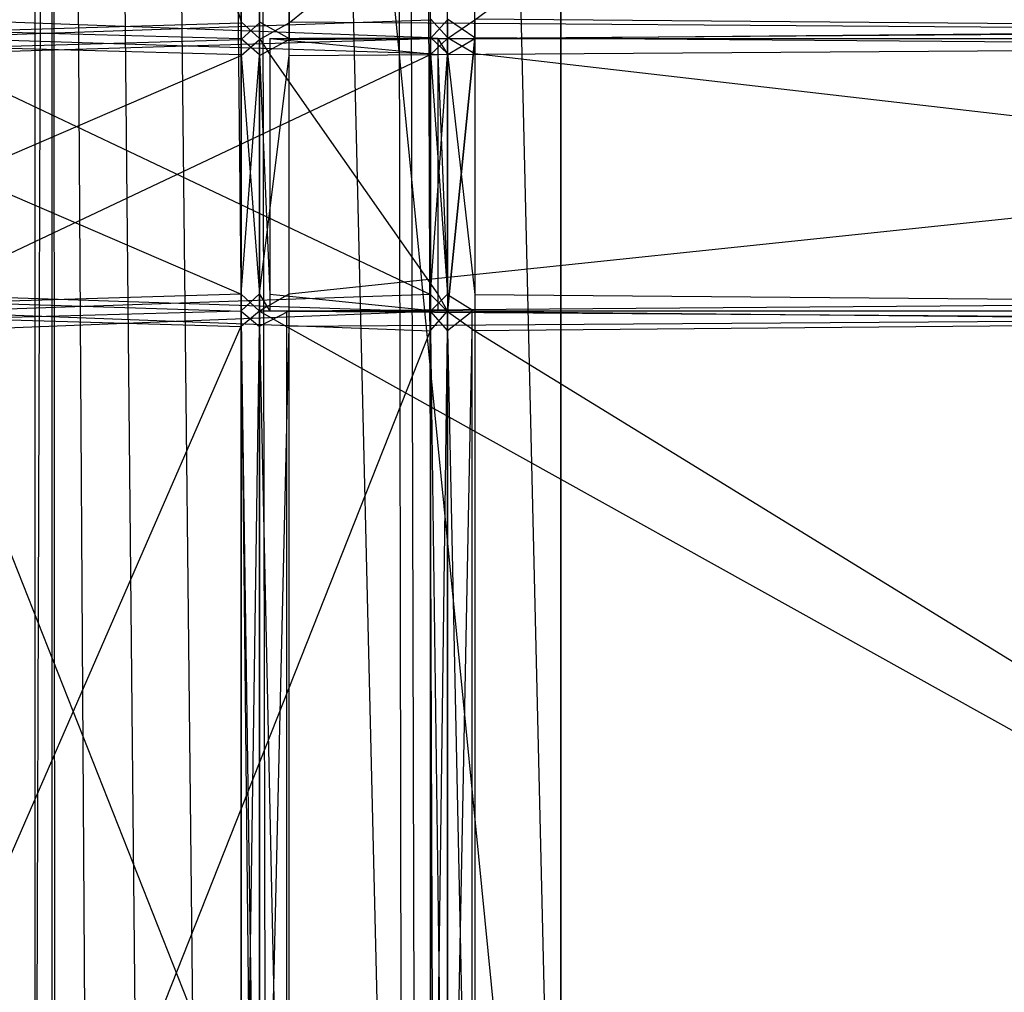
# Model space of a CAD drawing. Extents: x 0 to 1.6, y -0.5 to 0.
# Tile 23 of 192: x 0.0357 to 0.104, y -0.4336 to -0.3662. Entities that reach past the tile are written whole.
import ezdxf

# ---------------------------------------------------------------- set-up
doc = ezdxf.new("R2010")
doc.units = 0
for name, color, linetype in [('L0_FL_CHE_12___REPLACEMTFOREMPT', 7, 'CONTINUOUS'), ('L16_KORPUS1_0___REPLACEMTFOREMP', 7, 'CONTINUOUS'), ('L23_DRAWERBOXU_6___REPLACEMTFOR', 7, 'CONTINUOUS'), ('L25_DRAWERBOXU_3___REPLACEMTFOR', 7, 'CONTINUOUS'), ('L34_REGALELEMENT_0___REPLACEMTF', 7, 'CONTINUOUS'), ('L65_ABDECKPL_0___REPLACEMTFOREM', 7, 'CONTINUOUS')]:
    doc.layers.add(name, color=color, linetype=linetype)

msp = doc.modelspace()

# ---------------------------------------------------------------- linework, layer by layer
at = {"layer": 'L0_FL_CHE_12___REPLACEMTFOREMPT', "color": 8}
for points, invisible_edges in [([(0.067238, -0.367473, 0.330947), (0.06535, -0.368579, 0.330947), (0.06535, -0.367473, 0.330947), (0.067238, -0.367473, 0.330947)], 13), ([(0.06535, -0.368579, 0.330947), (0.067238, -0.367473, 0.330947), (0.06535, -0.385193, 0.330947), (0.06535, -0.368579, 0.330947)], 10), ([(0.06535, -0.385193, 0.330947), (0.067238, -0.367473, 0.330947), (0.06535, -0.38637, 0.330947), (0.06535, -0.385193, 0.330947)], 13), ([(0.06535, -0.38637, 0.330947), (0.067238, -0.367473, 0.330947), (0.067056, -0.38637, 0.330947), (0.06535, -0.38637, 0.330947)], 10), ([(0.067056, -0.38637, 0.330947), (0.067238, -0.367473, 0.330947), (0.212118, -0.38637, 0.330947), (0.067056, -0.38637, 0.330947)], 15), ([(0.212118, -0.38637, 0.330947), (0.067238, -0.367473, 0.330947), (0.212118, -0.367473, 0.330947), (0.212118, -0.38637, 0.330947)], 15)]:
    msp.add_3dface(points, dxfattribs=dict(at, invisible_edges=invisible_edges))
at = {"layer": 'L16_KORPUS1_0___REPLACEMTFOREMP', "color": 8}
for points, invisible_edges in [([(0.002909, -0.497406), (0.002912, -0.000594), (0.5, -0.497406), (0.002909, -0.497406)], 15), ([(0.002912, -0.000596, 0.00769), (0.002909, -0.497404, 0.00769), (0.5, -0.497404, 0.00769), (0.002912, -0.000596, 0.00769)], 15), ([(0.5, -0.497406), (0.002912, -0.000594), (0.5, -0.000594), (0.5, -0.497406)], 10), ([(0.002912, -0.000596, 0.00769), (0.5, -0.497404, 0.00769), (0.5, -0.000596, 0.00769), (0.002912, -0.000596, 0.00769)], 10)]:
    msp.add_3dface(points, dxfattribs=dict(at, invisible_edges=invisible_edges))
at = {"layer": 'L23_DRAWERBOXU_6___REPLACEMTFOR', "color": 250}
for points, invisible_edges in [([(0.073217, -0.481795, 0.376897), (0.036732, -0.113855, 0.376897), (0.036732, -0.481795, 0.376897), (0.073217, -0.481795, 0.376897)], 13), ([(0.036732, -0.113855, 0.376897), (0.073217, -0.481795, 0.376897), (0.073217, -0.113855, 0.376897), (0.036732, -0.113855, 0.376897)], 14), ([(0.037915, -0.113872, 0.422427), (0.036732, -0.481795, 0.376897), (0.036732, -0.113855, 0.376897), (0.037915, -0.113872, 0.422427)], 14), ([(0.036732, -0.481795, 0.376897), (0.037915, -0.113872, 0.422427), (0.037915, -0.481812, 0.422427), (0.036732, -0.481795, 0.376897)], 13), ([(0.037915, -0.113872, 0.422427), (0.038161, -0.481812, 0.425801), (0.037915, -0.481812, 0.422427), (0.037915, -0.113872, 0.422427)], 13), ([(0.038161, -0.481812, 0.425801), (0.037915, -0.113872, 0.422427), (0.038161, -0.113872, 0.425801), (0.038161, -0.481812, 0.425801)], 14), ([(0.038161, -0.113872, 0.425801), (0.040508, -0.481812, 0.429075), (0.038161, -0.481812, 0.425801), (0.038161, -0.113872, 0.425801)], 13), ([(0.040508, -0.481812, 0.429075), (0.038161, -0.113872, 0.425801), (0.040508, -0.113872, 0.429075), (0.040508, -0.481812, 0.429075)], 14), ([(0.040508, -0.113872, 0.429075), (0.044155, -0.481812, 0.43079), (0.040508, -0.481812, 0.429075), (0.040508, -0.113872, 0.429075)], 13), ([(0.044155, -0.481812, 0.43079), (0.040508, -0.113872, 0.429075), (0.044155, -0.113872, 0.43079), (0.044155, -0.481812, 0.43079)], 14), ([(0.044155, -0.113872, 0.43079), (0.048218, -0.481812, 0.43084), (0.044155, -0.481812, 0.43079), (0.044155, -0.113872, 0.43079)], 13), ([(0.048218, -0.481812, 0.43084), (0.044155, -0.113872, 0.43079), (0.048218, -0.113872, 0.43084), (0.048218, -0.481812, 0.43084)], 14), ([(0.048218, -0.113872, 0.43084), (0.052057, -0.481812, 0.429509), (0.048218, -0.481812, 0.43084), (0.048218, -0.113872, 0.43084)], 13), ([(0.052057, -0.481812, 0.429509), (0.048218, -0.113872, 0.43084), (0.052057, -0.113872, 0.429509), (0.052057, -0.481812, 0.429509)], 14), ([(0.052057, -0.113872, 0.429509), (0.052809, -0.481812, 0.428442), (0.052057, -0.481812, 0.429509), (0.052057, -0.113872, 0.429509)], 13), ([(0.052809, -0.481812, 0.428442), (0.052057, -0.113872, 0.429509), (0.052809, -0.113872, 0.428442), (0.052809, -0.481812, 0.428442)], 14), ([(0.061621, -0.481795, 0.405524), (0.052809, -0.113872, 0.428442), (0.061621, -0.113855, 0.405524), (0.061621, -0.481795, 0.405524)], 14), ([(0.052809, -0.113872, 0.428442), (0.061621, -0.481795, 0.405524), (0.052809, -0.481812, 0.428442), (0.052809, -0.113872, 0.428442)], 13), ([(0.061621, -0.113855, 0.405524), (0.062202, -0.481795, 0.403487), (0.061621, -0.481795, 0.405524), (0.061621, -0.113855, 0.405524)], 13), ([(0.062202, -0.481795, 0.403487), (0.061621, -0.113855, 0.405524), (0.062202, -0.113855, 0.403487), (0.062202, -0.481795, 0.403487)], 14), ([(0.062202, -0.113855, 0.403487), (0.063165, -0.481795, 0.4016), (0.062202, -0.481795, 0.403487), (0.062202, -0.113855, 0.403487)], 13), ([(0.063165, -0.481795, 0.4016), (0.062202, -0.113855, 0.403487), (0.063165, -0.113855, 0.4016), (0.063165, -0.481795, 0.4016)], 14), ([(0.063165, -0.113855, 0.4016), (0.064474, -0.481795, 0.399934), (0.063165, -0.481795, 0.4016), (0.063165, -0.113855, 0.4016)], 13), ([(0.064474, -0.481795, 0.399934), (0.063165, -0.113855, 0.4016), (0.064474, -0.113855, 0.399934), (0.064474, -0.481795, 0.399934)], 14), ([(0.064474, -0.113855, 0.399934), (0.073217, -0.481795, 0.393628), (0.064474, -0.481795, 0.399934), (0.064474, -0.113855, 0.399934)], 13), ([(0.073217, -0.481795, 0.393628), (0.064474, -0.113855, 0.399934), (0.073217, -0.113855, 0.393628), (0.073217, -0.481795, 0.393628)], 14), ([(0.073217, -0.113855, 0.393628), (0.073217, -0.481795, 0.376897), (0.073217, -0.481795, 0.393628), (0.073217, -0.113855, 0.393628)], 13), ([(0.073217, -0.481795, 0.376897), (0.073217, -0.113855, 0.393628), (0.073217, -0.113855, 0.376897), (0.073217, -0.481795, 0.376897)], 14)]:
    msp.add_3dface(points, dxfattribs=dict(at, invisible_edges=invisible_edges))
at = {"layer": 'L25_DRAWERBOXU_3___REPLACEMTFOR', "color": 250}
for points, invisible_edges in [([(0.352532, -0.481792, 0.392886), (0.073217, -0.113854, 0.392886), (0.073217, -0.481792, 0.392886), (0.352532, -0.481792, 0.392886)], 13), ([(0.073217, -0.113854, 0.392886), (0.352532, -0.481792, 0.392886), (0.352532, -0.113854, 0.392886), (0.073217, -0.113854, 0.392886)], 14), ([(0.073217, -0.113854, 0.392886), (0.073217, -0.481792, 0.376897), (0.073217, -0.481792, 0.392886), (0.073217, -0.113854, 0.392886)], 13), ([(0.073217, -0.481792, 0.376897), (0.073217, -0.113854, 0.392886), (0.073217, -0.113855, 0.376897), (0.073217, -0.481792, 0.376897)], 14), ([(0.073217, -0.113855, 0.376897), (0.352532, -0.481792, 0.376897), (0.073217, -0.481792, 0.376897), (0.073217, -0.113855, 0.376897)], 13), ([(0.352532, -0.481792, 0.376897), (0.073217, -0.113855, 0.376897), (0.352532, -0.113855, 0.376897), (0.352532, -0.481792, 0.376897)], 14)]:
    msp.add_3dface(points, dxfattribs=dict(at, invisible_edges=invisible_edges))
at = {"layer": 'L34_REGALELEMENT_0___REPLACEMTF', "color": 40}
for points, invisible_edges in [([(0.05105, -0.23671, 0.007706), (0.012671, -0.366385, 0.007706), (0.012671, -0.23671, 0.007706), (0.05105, -0.23671, 0.007706)], 13), ([(0.012671, -0.366385, 0.007706), (0.05105, -0.23671, 0.007706), (0.05105, -0.366385, 0.007706), (0.012671, -0.366385, 0.007706)], 14), ([(0.05105, -0.366316, 0.347706), (0.012671, -0.23671, 0.347706), (0.012671, -0.366385, 0.347706), (0.05105, -0.366316, 0.347706)], 13), ([(0.012671, -0.23671, 0.347706), (0.05105, -0.366316, 0.347706), (0.05105, -0.23671, 0.347706), (0.012671, -0.23671, 0.347706)], 14), ([(0.052327, -0.366314, 0.347706), (0.05105, -0.23671, 0.347706), (0.05105, -0.366316, 0.347706), (0.052327, -0.366314, 0.347706)], 13), ([(0.05105, -0.23671, 0.347706), (0.052327, -0.366314, 0.347706), (0.052327, -0.23671, 0.347706), (0.05105, -0.23671, 0.347706)], 14), ([(0.052327, -0.23671, 0.007706), (0.05105, -0.366385, 0.007706), (0.05105, -0.23671, 0.007706), (0.052327, -0.23671, 0.007706)], 13), ([(0.05105, -0.366385, 0.007706), (0.052327, -0.23671, 0.007706), (0.052327, -0.366385, 0.007706), (0.05105, -0.366385, 0.007706)], 14), ([(0.054382, -0.366314, 0.347706), (0.052327, -0.23671, 0.347706), (0.052327, -0.366314, 0.347706), (0.054382, -0.366314, 0.347706)], 13), ([(0.052327, -0.23671, 0.347706), (0.054382, -0.366314, 0.347706), (0.054382, -0.23671, 0.347706), (0.052327, -0.23671, 0.347706)], 14), ([(0.054382, -0.23671, 0.007706), (0.052327, -0.366385, 0.007706), (0.052327, -0.23671, 0.007706), (0.054382, -0.23671, 0.007706)], 13), ([(0.052327, -0.366385, 0.007706), (0.054382, -0.23671, 0.007706), (0.054382, -0.366385, 0.007706), (0.052327, -0.366385, 0.007706)], 14), ([(0.212118, -0.23671, 0.007706), (0.054382, -0.366385, 0.007706), (0.054382, -0.23671, 0.007706), (0.212118, -0.23671, 0.007706)], 13), ([(0.054382, -0.366385, 0.007706), (0.212118, -0.23671, 0.007706), (0.212118, -0.366385, 0.007706), (0.054382, -0.366385, 0.007706)], 14), ([(0.212118, -0.366314, 0.347706), (0.054382, -0.23671, 0.347706), (0.054382, -0.366314, 0.347706), (0.212118, -0.366314, 0.347706)], 13), ([(0.054382, -0.23671, 0.347706), (0.212118, -0.366314, 0.347706), (0.212118, -0.23671, 0.347706), (0.054382, -0.23671, 0.347706)], 14), ([(0.064177, -0.366163, 0.330947), (0.06535, -0.259121, 0.330947), (0.06535, -0.366165, 0.330947), (0.064177, -0.366163, 0.330947)], 14), ([(0.067238, -0.259121, 0.330947), (0.06535, -0.366165, 0.330947), (0.06535, -0.259121, 0.330947), (0.067238, -0.259121, 0.330947)], 13), ([(0.06535, -0.366165, 0.330947), (0.067238, -0.259121, 0.330947), (0.067238, -0.366165, 0.330947), (0.06535, -0.366165, 0.330947)], 14), ([(0.212118, -0.259121, 0.330947), (0.067238, -0.366165, 0.330947), (0.067238, -0.259121, 0.330947), (0.212118, -0.259121, 0.330947)], 13), ([(0.067238, -0.366165, 0.330947), (0.212118, -0.259121, 0.330947), (0.212118, -0.366165, 0.330947), (0.067238, -0.366165, 0.330947)], 14), ([(0.012671, -0.366385, 0.347706), (0.05105, -0.367475, 0.347706), (0.05105, -0.366316, 0.347706), (0.012671, -0.366385, 0.347706)], 14), ([(0.05105, -0.366385, 0.007706), (0.012671, -0.367545, 0.007706), (0.012671, -0.366385, 0.007706), (0.05105, -0.366385, 0.007706)], 13), ([(0.012671, -0.367545, 0.007706), (0.05105, -0.366385, 0.007706), (0.05105, -0.367545, 0.007706), (0.012671, -0.367545, 0.007706)], 14), ([(0.05105, -0.367475, 0.347706), (0.012671, -0.366385, 0.347706), (0.012671, -0.367545, 0.347706), (0.05105, -0.367475, 0.347706)], 13), ([(0.064177, -0.366163, 0.330947), (0.028926, -0.3674, 0.330947), (0.028926, -0.366093, 0.330947), (0.064177, -0.366163, 0.330947)], 13), ([(0.064177, -0.3674, 0.022842), (0.028926, -0.366093, 0.022842), (0.028926, -0.3674, 0.022842), (0.064177, -0.3674, 0.022842)], 13), ([(0.028926, -0.366093, 0.022842), (0.064177, -0.3674, 0.022842), (0.064177, -0.366093, 0.022842), (0.028926, -0.366093, 0.022842)], 14), ([(0.028926, -0.3674, 0.330947), (0.064177, -0.366163, 0.330947), (0.064177, -0.36747, 0.330947), (0.028926, -0.3674, 0.330947)], 14), ([(0.05105, -0.366316, 0.347706), (0.052327, -0.367473, 0.347706), (0.052327, -0.366314, 0.347706), (0.05105, -0.366316, 0.347706)], 14), ([(0.052327, -0.367473, 0.347706), (0.05105, -0.366316, 0.347706), (0.05105, -0.367475, 0.347706), (0.052327, -0.367473, 0.347706)], 13), ([(0.052327, -0.366385, 0.007706), (0.05105, -0.367545, 0.007706), (0.05105, -0.366385, 0.007706), (0.052327, -0.366385, 0.007706)], 13), ([(0.05105, -0.367545, 0.007706), (0.052327, -0.366385, 0.007706), (0.052327, -0.367545, 0.007706), (0.05105, -0.367545, 0.007706)], 14), ([(0.054382, -0.367473, 0.347706), (0.052327, -0.366314, 0.347706), (0.052327, -0.367473, 0.347706), (0.054382, -0.367473, 0.347706)], 13), ([(0.052327, -0.366314, 0.347706), (0.054382, -0.367473, 0.347706), (0.054382, -0.366314, 0.347706), (0.052327, -0.366314, 0.347706)], 14), ([(0.054382, -0.366385, 0.007706), (0.052327, -0.367545, 0.007706), (0.052327, -0.366385, 0.007706), (0.054382, -0.366385, 0.007706)], 13), ([(0.052327, -0.367545, 0.007706), (0.054382, -0.366385, 0.007706), (0.054382, -0.367545, 0.007706), (0.052327, -0.367545, 0.007706)], 14), ([(0.212118, -0.367473, 0.347706), (0.054382, -0.366314, 0.347706), (0.054382, -0.367473, 0.347706), (0.212118, -0.367473, 0.347706)], 13), ([(0.054382, -0.366314, 0.347706), (0.212118, -0.367473, 0.347706), (0.212118, -0.366314, 0.347706), (0.054382, -0.366314, 0.347706)], 14), ([(0.212118, -0.366385, 0.007706), (0.054382, -0.367545, 0.007706), (0.054382, -0.366385, 0.007706), (0.212118, -0.366385, 0.007706)], 13), ([(0.054382, -0.367545, 0.007706), (0.212118, -0.366385, 0.007706), (0.212118, -0.367545, 0.007706), (0.054382, -0.367545, 0.007706)], 14), ([(0.06535, -0.3674, 0.022842), (0.064177, -0.366093, 0.022842), (0.064177, -0.3674, 0.022842), (0.06535, -0.3674, 0.022842)], 13), ([(0.064177, -0.366093, 0.022842), (0.06535, -0.3674, 0.022842), (0.06535, -0.366093, 0.022842), (0.064177, -0.366093, 0.022842)], 14), ([(0.06535, -0.366165, 0.330947), (0.064177, -0.36747, 0.330947), (0.064177, -0.366163, 0.330947), (0.06535, -0.366165, 0.330947)], 13), ([(0.064177, -0.36747, 0.330947), (0.06535, -0.366165, 0.330947), (0.06535, -0.367473, 0.330947), (0.064177, -0.36747, 0.330947)], 14), ([(0.067238, -0.3674, 0.022842), (0.06535, -0.366093, 0.022842), (0.06535, -0.3674, 0.022842), (0.067238, -0.3674, 0.022842)], 13), ([(0.06535, -0.366093, 0.022842), (0.067238, -0.3674, 0.022842), (0.067238, -0.366093, 0.022842), (0.06535, -0.366093, 0.022842)], 14), ([(0.067238, -0.366165, 0.330947), (0.06535, -0.367473, 0.330947), (0.06535, -0.366165, 0.330947), (0.067238, -0.366165, 0.330947)], 13), ([(0.06535, -0.367473, 0.330947), (0.067238, -0.366165, 0.330947), (0.067238, -0.367473, 0.330947), (0.06535, -0.367473, 0.330947)], 14), ([(0.212118, -0.3674, 0.022842), (0.067238, -0.366093, 0.022842), (0.067238, -0.3674, 0.022842), (0.212118, -0.3674, 0.022842)], 13), ([(0.067238, -0.366093, 0.022842), (0.212118, -0.3674, 0.022842), (0.212118, -0.366093, 0.022842), (0.067238, -0.366093, 0.022842)], 14), ([(0.212118, -0.366165, 0.330947), (0.067238, -0.367473, 0.330947), (0.067238, -0.366165, 0.330947), (0.212118, -0.366165, 0.330947)], 13), ([(0.067238, -0.367473, 0.330947), (0.212118, -0.366165, 0.330947), (0.212118, -0.367473, 0.330947), (0.067238, -0.367473, 0.330947)], 14), ([(0.012671, -0.367545, 0.347706), (0.05105, -0.368581, 0.347706), (0.05105, -0.367475, 0.347706), (0.012671, -0.367545, 0.347706)], 14), ([(0.05105, -0.367545, 0.007706), (0.012671, -0.368646, 0.007706), (0.012671, -0.367545, 0.007706), (0.05105, -0.367545, 0.007706)], 13), ([(0.012671, -0.368646, 0.007706), (0.05105, -0.367545, 0.007706), (0.05105, -0.368646, 0.007706), (0.012671, -0.368646, 0.007706)], 14), ([(0.05105, -0.368581, 0.347706), (0.012671, -0.367545, 0.347706), (0.012671, -0.368646, 0.347706), (0.05105, -0.368581, 0.347706)], 13), ([(0.064177, -0.368513, 0.022842), (0.028926, -0.3674, 0.022842), (0.028926, -0.368513, 0.022842), (0.064177, -0.368513, 0.022842)], 13), ([(0.028926, -0.3674, 0.022842), (0.064177, -0.368513, 0.022842), (0.064177, -0.3674, 0.022842), (0.028926, -0.3674, 0.022842)], 14), ([(0.064177, -0.36747, 0.330947), (0.028926, -0.368513, 0.330947), (0.028926, -0.3674, 0.330947), (0.064177, -0.36747, 0.330947)], 13), ([(0.028926, -0.368513, 0.330947), (0.064177, -0.36747, 0.330947), (0.064177, -0.368577, 0.330947), (0.028926, -0.368513, 0.330947)], 14), ([(0.05105, -0.367475, 0.347706), (0.052327, -0.368579, 0.347706), (0.052327, -0.367473, 0.347706), (0.05105, -0.367475, 0.347706)], 14), ([(0.052327, -0.368579, 0.347706), (0.05105, -0.367475, 0.347706), (0.05105, -0.368581, 0.347706), (0.052327, -0.368579, 0.347706)], 13), ([(0.052327, -0.367545, 0.007706), (0.05105, -0.368646, 0.007706), (0.05105, -0.367545, 0.007706), (0.052327, -0.367545, 0.007706)], 13), ([(0.05105, -0.368646, 0.007706), (0.052327, -0.367545, 0.007706), (0.052327, -0.368646, 0.007706), (0.05105, -0.368646, 0.007706)], 14), ([(0.053031, -0.367473, 0.346799), (0.054382, -0.367473, 0.347706), (0.052327, -0.367473, 0.347706), (0.053031, -0.367473, 0.346799)], 14), ([(0.053031, -0.368579, 0.346799), (0.052327, -0.367473, 0.347706), (0.052327, -0.368579, 0.347706), (0.053031, -0.368579, 0.346799)], 13), ([(0.052327, -0.367473, 0.347706), (0.053031, -0.368579, 0.346799), (0.053031, -0.367473, 0.346799), (0.052327, -0.367473, 0.347706)], 14), ([(0.054382, -0.367545, 0.007706), (0.052327, -0.368646, 0.007706), (0.052327, -0.367545, 0.007706), (0.054382, -0.367545, 0.007706)], 13), ([(0.052327, -0.368646, 0.007706), (0.054382, -0.367545, 0.007706), (0.054382, -0.368646, 0.007706), (0.052327, -0.368646, 0.007706)], 14), ([(0.064691, -0.367473, 0.331795), (0.055078, -0.367473, 0.346799), (0.053031, -0.367473, 0.346799), (0.064691, -0.367473, 0.331795)], 14), ([(0.054382, -0.367473, 0.347706), (0.053031, -0.367473, 0.346799), (0.055078, -0.367473, 0.346799), (0.054382, -0.367473, 0.347706)], 13), ([(0.064691, -0.368579, 0.331795), (0.053031, -0.367473, 0.346799), (0.053031, -0.368579, 0.346799), (0.064691, -0.368579, 0.331795)], 13), ([(0.053031, -0.367473, 0.346799), (0.064691, -0.368579, 0.331795), (0.064691, -0.367473, 0.331795), (0.053031, -0.367473, 0.346799)], 14), ([(0.055078, -0.367473, 0.346799), (0.212118, -0.367473, 0.347706), (0.054382, -0.367473, 0.347706), (0.055078, -0.367473, 0.346799)], 14), ([(0.212118, -0.367545, 0.007706), (0.054382, -0.368646, 0.007706), (0.054382, -0.367545, 0.007706), (0.212118, -0.367545, 0.007706)], 13), ([(0.054382, -0.368646, 0.007706), (0.212118, -0.367545, 0.007706), (0.212118, -0.368646, 0.007706), (0.054382, -0.368646, 0.007706)], 14), ([(0.212118, -0.367473, 0.347706), (0.055078, -0.367473, 0.346799), (0.212118, -0.367473, 0.346799), (0.212118, -0.367473, 0.347706)], 13), ([(0.066588, -0.367473, 0.331795), (0.212118, -0.367473, 0.346799), (0.055078, -0.367473, 0.346799), (0.066588, -0.367473, 0.331795)], 14), ([(0.055078, -0.367473, 0.346799), (0.064691, -0.367473, 0.331795), (0.066588, -0.367473, 0.331795), (0.055078, -0.367473, 0.346799)], 13), ([(0.06535, -0.368513, 0.022842), (0.064177, -0.3674, 0.022842), (0.064177, -0.368513, 0.022842), (0.06535, -0.368513, 0.022842)], 13), ([(0.064177, -0.3674, 0.022842), (0.06535, -0.368513, 0.022842), (0.06535, -0.3674, 0.022842), (0.064177, -0.3674, 0.022842)], 14), ([(0.06535, -0.367473, 0.330947), (0.064177, -0.368577, 0.330947), (0.064177, -0.36747, 0.330947), (0.06535, -0.367473, 0.330947)], 13), ([(0.064177, -0.368577, 0.330947), (0.06535, -0.367473, 0.330947), (0.06535, -0.368579, 0.330947), (0.064177, -0.368577, 0.330947)], 14), ([(0.06535, -0.368579, 0.330947), (0.064691, -0.367473, 0.331795), (0.064691, -0.368579, 0.331795), (0.06535, -0.368579, 0.330947)], 13), ([(0.064691, -0.367473, 0.331795), (0.06535, -0.368579, 0.330947), (0.06535, -0.367473, 0.330947), (0.064691, -0.367473, 0.331795)], 14), ([(0.06535, -0.367473, 0.330947), (0.066588, -0.367473, 0.331795), (0.064691, -0.367473, 0.331795), (0.06535, -0.367473, 0.330947)], 14), ([(0.067238, -0.368513, 0.022842), (0.06535, -0.3674, 0.022842), (0.06535, -0.368513, 0.022842), (0.067238, -0.368513, 0.022842)], 13), ([(0.06535, -0.3674, 0.022842), (0.067238, -0.368513, 0.022842), (0.067238, -0.3674, 0.022842), (0.06535, -0.3674, 0.022842)], 14), ([(0.066588, -0.367473, 0.331795), (0.06535, -0.367473, 0.330947), (0.067238, -0.367473, 0.330947), (0.066588, -0.367473, 0.331795)], 13), ([(0.067238, -0.367473, 0.330947), (0.212118, -0.367473, 0.331795), (0.066588, -0.367473, 0.331795), (0.067238, -0.367473, 0.330947)], 14), ([(0.212118, -0.367473, 0.346799), (0.066588, -0.367473, 0.331795), (0.212118, -0.367473, 0.331795), (0.212118, -0.367473, 0.346799)], 13), ([(0.212118, -0.368513, 0.022842), (0.067238, -0.3674, 0.022842), (0.067238, -0.368513, 0.022842), (0.212118, -0.368513, 0.022842)], 13), ([(0.067238, -0.3674, 0.022842), (0.212118, -0.368513, 0.022842), (0.212118, -0.3674, 0.022842), (0.067238, -0.3674, 0.022842)], 14), ([(0.212118, -0.367473, 0.331795), (0.067238, -0.367473, 0.330947), (0.212118, -0.367473, 0.330947), (0.212118, -0.367473, 0.331795)], 13), ([(0.012671, -0.368646, 0.347706), (0.05105, -0.385192, 0.347706), (0.05105, -0.368581, 0.347706), (0.012671, -0.368646, 0.347706)], 14), ([(0.064177, -0.385216, 0.022842), (0.028926, -0.368513, 0.022842), (0.028926, -0.385216, 0.022842), (0.064177, -0.385216, 0.022842)], 13), ([(0.028926, -0.368513, 0.022842), (0.064177, -0.385216, 0.022842), (0.064177, -0.368513, 0.022842), (0.028926, -0.368513, 0.022842)], 14), ([(0.064177, -0.368577, 0.330947), (0.028926, -0.385216, 0.330947), (0.028926, -0.368513, 0.330947), (0.064177, -0.368577, 0.330947)], 13), ([(0.028926, -0.385216, 0.330947), (0.064177, -0.368577, 0.330947), (0.064177, -0.385193, 0.330947), (0.028926, -0.385216, 0.330947)], 14), ([(0.05105, -0.368581, 0.347706), (0.052327, -0.385193, 0.347706), (0.052327, -0.368579, 0.347706), (0.05105, -0.368581, 0.347706)], 14), ([(0.052327, -0.385193, 0.347706), (0.05105, -0.368581, 0.347706), (0.05105, -0.385192, 0.347706), (0.052327, -0.385193, 0.347706)], 13), ([(0.053031, -0.385193, 0.346799), (0.052327, -0.368579, 0.347706), (0.052327, -0.385193, 0.347706), (0.053031, -0.385193, 0.346799)], 13), ([(0.052327, -0.368579, 0.347706), (0.053031, -0.385193, 0.346799), (0.053031, -0.368579, 0.346799), (0.052327, -0.368579, 0.347706)], 14), ([(0.064691, -0.385193, 0.331795), (0.053031, -0.368579, 0.346799), (0.053031, -0.385193, 0.346799), (0.064691, -0.385193, 0.331795)], 13), ([(0.053031, -0.368579, 0.346799), (0.064691, -0.385193, 0.331795), (0.064691, -0.368579, 0.331795), (0.053031, -0.368579, 0.346799)], 14), ([(0.06535, -0.385216, 0.022842), (0.064177, -0.368513, 0.022842), (0.064177, -0.385216, 0.022842), (0.06535, -0.385216, 0.022842)], 13), ([(0.064177, -0.368513, 0.022842), (0.06535, -0.385216, 0.022842), (0.06535, -0.368513, 0.022842), (0.064177, -0.368513, 0.022842)], 14), ([(0.06535, -0.368579, 0.330947), (0.064177, -0.385193, 0.330947), (0.064177, -0.368577, 0.330947), (0.06535, -0.368579, 0.330947)], 13), ([(0.064177, -0.385193, 0.330947), (0.06535, -0.368579, 0.330947), (0.06535, -0.385193, 0.330947), (0.064177, -0.385193, 0.330947)], 14), ([(0.06535, -0.385193, 0.330947), (0.064691, -0.368579, 0.331795), (0.064691, -0.385193, 0.331795), (0.06535, -0.385193, 0.330947)], 13), ([(0.064691, -0.368579, 0.331795), (0.06535, -0.385193, 0.330947), (0.06535, -0.368579, 0.330947), (0.064691, -0.368579, 0.331795)], 14), ([(0.067238, -0.385216, 0.022842), (0.06535, -0.368513, 0.022842), (0.06535, -0.385216, 0.022842), (0.067238, -0.385216, 0.022842)], 13), ([(0.06535, -0.368513, 0.022842), (0.067238, -0.385216, 0.022842), (0.067238, -0.368513, 0.022842), (0.06535, -0.368513, 0.022842)], 14), ([(0.212118, -0.385216, 0.022842), (0.067238, -0.368513, 0.022842), (0.067238, -0.385216, 0.022842), (0.212118, -0.385216, 0.022842)], 13), ([(0.067238, -0.368513, 0.022842), (0.212118, -0.385216, 0.022842), (0.212118, -0.368513, 0.022842), (0.067238, -0.368513, 0.022842)], 14), ([(0.05105, -0.368646, 0.007706), (0.012671, -0.385169, 0.007706), (0.012671, -0.368646, 0.007706), (0.05105, -0.368646, 0.007706)], 13), ([(0.012671, -0.385169, 0.007706), (0.05105, -0.368646, 0.007706), (0.05105, -0.385169, 0.007706), (0.012671, -0.385169, 0.007706)], 14), ([(0.05105, -0.385192, 0.347706), (0.012671, -0.368646, 0.347706), (0.012671, -0.385169, 0.347706), (0.05105, -0.385192, 0.347706)], 13), ([(0.052327, -0.368646, 0.007706), (0.05105, -0.385169, 0.007706), (0.05105, -0.368646, 0.007706), (0.052327, -0.368646, 0.007706)], 13), ([(0.05105, -0.385169, 0.007706), (0.052327, -0.368646, 0.007706), (0.052327, -0.385169, 0.007706), (0.05105, -0.385169, 0.007706)], 14), ([(0.054382, -0.368646, 0.007706), (0.052327, -0.385169, 0.007706), (0.052327, -0.368646, 0.007706), (0.054382, -0.368646, 0.007706)], 13), ([(0.052327, -0.385169, 0.007706), (0.054382, -0.368646, 0.007706), (0.054382, -0.385169, 0.007706), (0.052327, -0.385169, 0.007706)], 14), ([(0.212118, -0.368646, 0.007706), (0.054382, -0.385169, 0.007706), (0.054382, -0.368646, 0.007706), (0.212118, -0.368646, 0.007706)], 13), ([(0.054382, -0.385169, 0.007706), (0.212118, -0.368646, 0.007706), (0.212118, -0.385169, 0.007706), (0.054382, -0.385169, 0.007706)], 14), ([(0.05105, -0.385169, 0.007706), (0.012671, -0.38634, 0.007706), (0.012671, -0.385169, 0.007706), (0.05105, -0.385169, 0.007706)], 13), ([(0.012671, -0.38634, 0.007706), (0.05105, -0.385169, 0.007706), (0.05105, -0.38634, 0.007706), (0.012671, -0.38634, 0.007706)], 14), ([(0.05105, -0.386369, 0.347706), (0.012671, -0.385169, 0.347706), (0.012671, -0.38634, 0.347706), (0.05105, -0.386369, 0.347706)], 13), ([(0.012671, -0.385169, 0.347706), (0.05105, -0.386369, 0.347706), (0.05105, -0.385192, 0.347706), (0.012671, -0.385169, 0.347706)], 14), ([(0.064177, -0.385193, 0.330947), (0.028926, -0.3864, 0.330947), (0.028926, -0.385216, 0.330947), (0.064177, -0.385193, 0.330947)], 13), ([(0.028926, -0.3864, 0.330947), (0.064177, -0.385193, 0.330947), (0.064177, -0.386371, 0.330947), (0.028926, -0.3864, 0.330947)], 14), ([(0.064177, -0.3864, 0.022842), (0.028926, -0.385216, 0.022842), (0.028926, -0.3864, 0.022842), (0.064177, -0.3864, 0.022842)], 13), ([(0.028926, -0.385216, 0.022842), (0.064177, -0.3864, 0.022842), (0.064177, -0.385216, 0.022842), (0.028926, -0.385216, 0.022842)], 14), ([(0.052327, -0.385169, 0.007706), (0.05105, -0.38634, 0.007706), (0.05105, -0.385169, 0.007706), (0.052327, -0.385169, 0.007706)], 13), ([(0.05105, -0.38634, 0.007706), (0.052327, -0.385169, 0.007706), (0.052327, -0.38634, 0.007706), (0.05105, -0.38634, 0.007706)], 14), ([(0.052327, -0.38637, 0.347706), (0.05105, -0.385192, 0.347706), (0.05105, -0.386369, 0.347706), (0.052327, -0.38637, 0.347706)], 13), ([(0.05105, -0.385192, 0.347706), (0.052327, -0.38637, 0.347706), (0.052327, -0.385193, 0.347706), (0.05105, -0.385192, 0.347706)], 14), ([(0.054382, -0.385169, 0.007706), (0.052327, -0.38634, 0.007706), (0.052327, -0.385169, 0.007706), (0.054382, -0.385169, 0.007706)], 13), ([(0.052327, -0.38634, 0.007706), (0.054382, -0.385169, 0.007706), (0.054382, -0.38634, 0.007706), (0.052327, -0.38634, 0.007706)], 14), ([(0.053031, -0.38637, 0.346799), (0.052327, -0.385193, 0.347706), (0.052327, -0.38637, 0.347706), (0.053031, -0.38637, 0.346799)], 13), ([(0.052327, -0.385193, 0.347706), (0.053031, -0.38637, 0.346799), (0.053031, -0.385193, 0.346799), (0.052327, -0.385193, 0.347706)], 14), ([(0.064691, -0.38637, 0.331795), (0.053031, -0.385193, 0.346799), (0.053031, -0.38637, 0.346799), (0.064691, -0.38637, 0.331795)], 13), ([(0.053031, -0.385193, 0.346799), (0.064691, -0.38637, 0.331795), (0.064691, -0.385193, 0.331795), (0.053031, -0.385193, 0.346799)], 14), ([(0.212118, -0.385169, 0.007706), (0.054382, -0.38634, 0.007706), (0.054382, -0.385169, 0.007706), (0.212118, -0.385169, 0.007706)], 13), ([(0.054382, -0.38634, 0.007706), (0.212118, -0.385169, 0.007706), (0.212118, -0.38634, 0.007706), (0.054382, -0.38634, 0.007706)], 14), ([(0.06535, -0.385193, 0.330947), (0.064177, -0.386371, 0.330947), (0.064177, -0.385193, 0.330947), (0.06535, -0.385193, 0.330947)], 13), ([(0.064177, -0.386371, 0.330947), (0.06535, -0.385193, 0.330947), (0.06535, -0.38637, 0.330947), (0.064177, -0.386371, 0.330947)], 14), ([(0.06535, -0.3864, 0.022842), (0.064177, -0.385216, 0.022842), (0.064177, -0.3864, 0.022842), (0.06535, -0.3864, 0.022842)], 13), ([(0.064177, -0.385216, 0.022842), (0.06535, -0.3864, 0.022842), (0.06535, -0.385216, 0.022842), (0.064177, -0.385216, 0.022842)], 14), ([(0.06535, -0.38637, 0.330947), (0.064691, -0.385193, 0.331795), (0.064691, -0.38637, 0.331795), (0.06535, -0.38637, 0.330947)], 13), ([(0.064691, -0.385193, 0.331795), (0.06535, -0.38637, 0.330947), (0.06535, -0.385193, 0.330947), (0.064691, -0.385193, 0.331795)], 14), ([(0.067238, -0.3864, 0.022842), (0.06535, -0.385216, 0.022842), (0.06535, -0.3864, 0.022842), (0.067238, -0.3864, 0.022842)], 13), ([(0.06535, -0.385216, 0.022842), (0.067238, -0.3864, 0.022842), (0.067238, -0.385216, 0.022842), (0.06535, -0.385216, 0.022842)], 14), ([(0.212118, -0.3864, 0.022842), (0.067238, -0.385216, 0.022842), (0.067238, -0.3864, 0.022842), (0.212118, -0.3864, 0.022842)], 13), ([(0.067238, -0.385216, 0.022842), (0.212118, -0.3864, 0.022842), (0.212118, -0.385216, 0.022842), (0.067238, -0.385216, 0.022842)], 14), ([(0.05105, -0.38634, 0.007706), (0.012671, -0.387399, 0.007706), (0.012671, -0.38634, 0.007706), (0.05105, -0.38634, 0.007706)], 13), ([(0.012671, -0.387399, 0.007706), (0.05105, -0.38634, 0.007706), (0.05105, -0.387399, 0.007706), (0.012671, -0.387399, 0.007706)], 14), ([(0.05105, -0.387428, 0.347706), (0.012671, -0.38634, 0.347706), (0.012671, -0.387399, 0.347706), (0.05105, -0.387428, 0.347706)], 13), ([(0.012671, -0.38634, 0.347706), (0.05105, -0.387428, 0.347706), (0.05105, -0.386369, 0.347706), (0.012671, -0.38634, 0.347706)], 14), ([(0.052327, -0.38634, 0.007706), (0.05105, -0.387399, 0.007706), (0.05105, -0.38634, 0.007706), (0.052327, -0.38634, 0.007706)], 13), ([(0.05105, -0.387399, 0.007706), (0.052327, -0.38634, 0.007706), (0.052327, -0.387399, 0.007706), (0.05105, -0.387399, 0.007706)], 14), ([(0.054382, -0.38634, 0.007706), (0.052327, -0.387399, 0.007706), (0.052327, -0.38634, 0.007706), (0.054382, -0.38634, 0.007706)], 13), ([(0.052327, -0.387399, 0.007706), (0.054382, -0.38634, 0.007706), (0.054382, -0.387399, 0.007706), (0.052327, -0.387399, 0.007706)], 14), ([(0.212118, -0.38634, 0.007706), (0.054382, -0.387399, 0.007706), (0.054382, -0.38634, 0.007706), (0.212118, -0.38634, 0.007706)], 13), ([(0.054382, -0.387399, 0.007706), (0.212118, -0.38634, 0.007706), (0.212118, -0.387399, 0.007706), (0.054382, -0.387399, 0.007706)], 14), ([(0.064177, -0.386371, 0.330947), (0.028926, -0.387737, 0.330947), (0.028926, -0.3864, 0.330947), (0.064177, -0.386371, 0.330947)], 13), ([(0.028926, -0.387737, 0.330947), (0.064177, -0.386371, 0.330947), (0.064177, -0.387708, 0.330947), (0.028926, -0.387737, 0.330947)], 14), ([(0.064177, -0.387737, 0.022842), (0.028926, -0.3864, 0.022842), (0.028926, -0.387737, 0.022842), (0.064177, -0.387737, 0.022842)], 13), ([(0.028926, -0.3864, 0.022842), (0.064177, -0.387737, 0.022842), (0.064177, -0.3864, 0.022842), (0.028926, -0.3864, 0.022842)], 14), ([(0.052327, -0.387429, 0.347706), (0.05105, -0.386369, 0.347706), (0.05105, -0.387428, 0.347706), (0.052327, -0.387429, 0.347706)], 13), ([(0.05105, -0.386369, 0.347706), (0.052327, -0.387429, 0.347706), (0.052327, -0.38637, 0.347706), (0.05105, -0.386369, 0.347706)], 14), ([(0.054184, -0.387429, 0.347706), (0.052327, -0.38637, 0.347706), (0.052327, -0.387429, 0.347706), (0.054184, -0.387429, 0.347706)], 13), ([(0.052327, -0.38637, 0.347706), (0.054184, -0.387429, 0.347706), (0.054184, -0.38637, 0.347706), (0.052327, -0.38637, 0.347706)], 14), ([(0.052327, -0.38637, 0.347706), (0.054881, -0.38637, 0.346799), (0.053031, -0.38637, 0.346799), (0.052327, -0.38637, 0.347706)], 13), ([(0.054881, -0.38637, 0.346799), (0.052327, -0.38637, 0.347706), (0.054184, -0.38637, 0.347706), (0.054881, -0.38637, 0.346799)], 14), ([(0.053031, -0.38637, 0.346799), (0.066405, -0.38637, 0.331795), (0.064691, -0.38637, 0.331795), (0.053031, -0.38637, 0.346799)], 13), ([(0.066405, -0.38637, 0.331795), (0.053031, -0.38637, 0.346799), (0.054881, -0.38637, 0.346799), (0.066405, -0.38637, 0.331795)], 14), ([(0.212118, -0.387429, 0.347706), (0.054184, -0.38637, 0.347706), (0.054184, -0.387429, 0.347706), (0.212118, -0.387429, 0.347706)], 13), ([(0.054184, -0.38637, 0.347706), (0.212118, -0.387429, 0.347706), (0.212118, -0.38637, 0.347706), (0.054184, -0.38637, 0.347706)], 14), ([(0.054184, -0.38637, 0.347706), (0.212118, -0.38637, 0.346799), (0.054881, -0.38637, 0.346799), (0.054184, -0.38637, 0.347706)], 13), ([(0.212118, -0.38637, 0.346799), (0.054184, -0.38637, 0.347706), (0.212118, -0.38637, 0.347706), (0.212118, -0.38637, 0.346799)], 14), ([(0.212118, -0.38637, 0.346799), (0.066405, -0.38637, 0.331795), (0.054881, -0.38637, 0.346799), (0.212118, -0.38637, 0.346799)], 14), ([(0.06535, -0.38637, 0.330947), (0.064177, -0.387708, 0.330947), (0.064177, -0.386371, 0.330947), (0.06535, -0.38637, 0.330947)], 13), ([(0.064177, -0.387708, 0.330947), (0.06535, -0.38637, 0.330947), (0.06535, -0.387707, 0.330947), (0.064177, -0.387708, 0.330947)], 14), ([(0.06535, -0.387737, 0.022842), (0.064177, -0.3864, 0.022842), (0.064177, -0.387737, 0.022842), (0.06535, -0.387737, 0.022842)], 13), ([(0.064177, -0.3864, 0.022842), (0.06535, -0.387737, 0.022842), (0.06535, -0.3864, 0.022842), (0.064177, -0.3864, 0.022842)], 14), ([(0.064691, -0.38637, 0.331795), (0.067056, -0.38637, 0.330947), (0.06535, -0.38637, 0.330947), (0.064691, -0.38637, 0.331795)], 13), ([(0.067056, -0.38637, 0.330947), (0.064691, -0.38637, 0.331795), (0.066405, -0.38637, 0.331795), (0.067056, -0.38637, 0.330947)], 14), ([(0.067056, -0.38637, 0.330947), (0.06535, -0.387707, 0.330947), (0.06535, -0.38637, 0.330947), (0.067056, -0.38637, 0.330947)], 13), ([(0.06535, -0.387707, 0.330947), (0.067056, -0.38637, 0.330947), (0.067056, -0.387707, 0.330947), (0.06535, -0.387707, 0.330947)], 14), ([(0.067238, -0.387737, 0.022842), (0.06535, -0.3864, 0.022842), (0.06535, -0.387737, 0.022842), (0.067238, -0.387737, 0.022842)], 13), ([(0.06535, -0.3864, 0.022842), (0.067238, -0.387737, 0.022842), (0.067238, -0.3864, 0.022842), (0.06535, -0.3864, 0.022842)], 14), ([(0.066405, -0.38637, 0.331795), (0.212118, -0.38637, 0.346799), (0.212118, -0.38637, 0.331795), (0.066405, -0.38637, 0.331795)], 13), ([(0.212118, -0.38637, 0.331795), (0.067056, -0.38637, 0.330947), (0.066405, -0.38637, 0.331795), (0.212118, -0.38637, 0.331795)], 14), ([(0.212118, -0.38637, 0.330947), (0.067056, -0.387707, 0.330947), (0.067056, -0.38637, 0.330947), (0.212118, -0.38637, 0.330947)], 13), ([(0.067056, -0.387707, 0.330947), (0.212118, -0.38637, 0.330947), (0.212118, -0.387707, 0.330947), (0.067056, -0.387707, 0.330947)], 14), ([(0.067056, -0.38637, 0.330947), (0.212118, -0.38637, 0.331795), (0.212118, -0.38637, 0.330947), (0.067056, -0.38637, 0.330947)], 13), ([(0.212118, -0.387737, 0.022842), (0.067238, -0.3864, 0.022842), (0.067238, -0.387737, 0.022842), (0.212118, -0.387737, 0.022842)], 13), ([(0.067238, -0.3864, 0.022842), (0.212118, -0.387737, 0.022842), (0.212118, -0.3864, 0.022842), (0.067238, -0.3864, 0.022842)], 14), ([(0.05105, -0.387399, 0.007706), (0.012671, -0.475308, 0.007706), (0.012671, -0.387399, 0.007706), (0.05105, -0.387399, 0.007706)], 13), ([(0.012671, -0.475308, 0.007706), (0.05105, -0.387399, 0.007706), (0.05105, -0.475308, 0.007706), (0.012671, -0.475308, 0.007706)], 14), ([(0.05105, -0.475308, 0.347706), (0.012671, -0.387399, 0.347706), (0.012671, -0.475308, 0.347706), (0.05105, -0.475308, 0.347706)], 13), ([(0.012671, -0.387399, 0.347706), (0.05105, -0.475308, 0.347706), (0.05105, -0.387428, 0.347706), (0.012671, -0.387399, 0.347706)], 14), ([(0.064177, -0.387708, 0.330947), (0.028926, -0.476738, 0.330947), (0.028926, -0.387737, 0.330947), (0.064177, -0.387708, 0.330947)], 13), ([(0.028926, -0.476738, 0.330947), (0.064177, -0.387708, 0.330947), (0.064177, -0.476738, 0.330947), (0.028926, -0.476738, 0.330947)], 14), ([(0.052327, -0.387399, 0.007706), (0.05105, -0.475308, 0.007706), (0.05105, -0.387399, 0.007706), (0.052327, -0.387399, 0.007706)], 13), ([(0.05105, -0.475308, 0.007706), (0.052327, -0.387399, 0.007706), (0.052327, -0.475308, 0.007706), (0.05105, -0.475308, 0.007706)], 14), ([(0.052327, -0.475308, 0.347706), (0.05105, -0.387428, 0.347706), (0.05105, -0.475308, 0.347706), (0.052327, -0.475308, 0.347706)], 13), ([(0.05105, -0.387428, 0.347706), (0.052327, -0.475308, 0.347706), (0.052327, -0.387429, 0.347706), (0.05105, -0.387428, 0.347706)], 14), ([(0.054382, -0.387399, 0.007706), (0.052327, -0.475308, 0.007706), (0.052327, -0.387399, 0.007706), (0.054382, -0.387399, 0.007706)], 13), ([(0.052327, -0.475308, 0.007706), (0.054382, -0.387399, 0.007706), (0.054382, -0.475308, 0.007706), (0.052327, -0.475308, 0.007706)], 14), ([(0.054184, -0.475308, 0.347706), (0.052327, -0.387429, 0.347706), (0.052327, -0.475308, 0.347706), (0.054184, -0.475308, 0.347706)], 13), ([(0.052327, -0.387429, 0.347706), (0.054184, -0.475308, 0.347706), (0.054184, -0.387429, 0.347706), (0.052327, -0.387429, 0.347706)], 14), ([(0.212118, -0.475308, 0.347706), (0.054184, -0.387429, 0.347706), (0.054184, -0.475308, 0.347706), (0.212118, -0.475308, 0.347706)], 13), ([(0.054184, -0.387429, 0.347706), (0.212118, -0.475308, 0.347706), (0.212118, -0.387429, 0.347706), (0.054184, -0.387429, 0.347706)], 14), ([(0.212118, -0.387399, 0.007706), (0.054382, -0.475308, 0.007706), (0.054382, -0.387399, 0.007706), (0.212118, -0.387399, 0.007706)], 13), ([(0.054382, -0.475308, 0.007706), (0.212118, -0.387399, 0.007706), (0.212118, -0.475308, 0.007706), (0.054382, -0.475308, 0.007706)], 14), ([(0.06535, -0.387707, 0.330947), (0.064177, -0.476738, 0.330947), (0.064177, -0.387708, 0.330947), (0.06535, -0.387707, 0.330947)], 13), ([(0.064177, -0.476738, 0.330947), (0.06535, -0.387707, 0.330947), (0.06535, -0.476738, 0.330947), (0.064177, -0.476738, 0.330947)], 14), ([(0.067056, -0.387707, 0.330947), (0.06535, -0.476738, 0.330947), (0.06535, -0.387707, 0.330947), (0.067056, -0.387707, 0.330947)], 13), ([(0.06535, -0.476738, 0.330947), (0.067056, -0.387707, 0.330947), (0.067056, -0.476738, 0.330947), (0.06535, -0.476738, 0.330947)], 14), ([(0.212118, -0.387707, 0.330947), (0.067056, -0.476738, 0.330947), (0.067056, -0.387707, 0.330947), (0.212118, -0.387707, 0.330947)], 13), ([(0.067056, -0.476738, 0.330947), (0.212118, -0.387707, 0.330947), (0.212118, -0.476738, 0.330947), (0.067056, -0.476738, 0.330947)], 14), ([(0.064177, -0.476738, 0.022842), (0.028926, -0.387737, 0.022842), (0.028926, -0.476738, 0.022842), (0.064177, -0.476738, 0.022842)], 13), ([(0.028926, -0.387737, 0.022842), (0.064177, -0.476738, 0.022842), (0.064177, -0.387737, 0.022842), (0.028926, -0.387737, 0.022842)], 14), ([(0.06535, -0.476738, 0.022842), (0.064177, -0.387737, 0.022842), (0.064177, -0.476738, 0.022842), (0.06535, -0.476738, 0.022842)], 13), ([(0.064177, -0.387737, 0.022842), (0.06535, -0.476738, 0.022842), (0.06535, -0.387737, 0.022842), (0.064177, -0.387737, 0.022842)], 14), ([(0.067238, -0.476738, 0.022842), (0.06535, -0.387737, 0.022842), (0.06535, -0.476738, 0.022842), (0.067238, -0.476738, 0.022842)], 13), ([(0.06535, -0.387737, 0.022842), (0.067238, -0.476738, 0.022842), (0.067238, -0.387737, 0.022842), (0.06535, -0.387737, 0.022842)], 14), ([(0.212118, -0.476738, 0.022842), (0.067238, -0.387737, 0.022842), (0.067238, -0.476738, 0.022842), (0.212118, -0.476738, 0.022842)], 13), ([(0.067238, -0.387737, 0.022842), (0.212118, -0.476738, 0.022842), (0.212118, -0.387737, 0.022842), (0.067238, -0.387737, 0.022842)], 14)]:
    msp.add_3dface(points, dxfattribs=dict(at, invisible_edges=invisible_edges))
at = {"layer": 'L65_ABDECKPL_0___REPLACEMTFOREM', "color": 39}
for points, invisible_edges in [([(0.001665, -0.00109, 0.602707), (0.001616, -0.49991, 0.602707), (0.8, -0.49991, 0.602707), (0.001665, -0.00109, 0.602707)], 13), ([(0.001616, -0.499907, 0.590697), (0.001665, -0.001093, 0.590697), (0.8, -0.499907, 0.590697), (0.001616, -0.499907, 0.590697)], 13), ([(0.001665, -0.00109, 0.602707), (0.8, -0.49991, 0.602707), (0.574989, -0.320821, 0.602707), (0.001665, -0.00109, 0.602707)], 10), ([(0.8, -0.499907, 0.590697), (0.001665, -0.001093, 0.590697), (0.574988, -0.320824, 0.590697), (0.8, -0.499907, 0.590697)], 10)]:
    msp.add_3dface(points, dxfattribs=dict(at, invisible_edges=invisible_edges))

doc.saveas('drawing.dxf')
